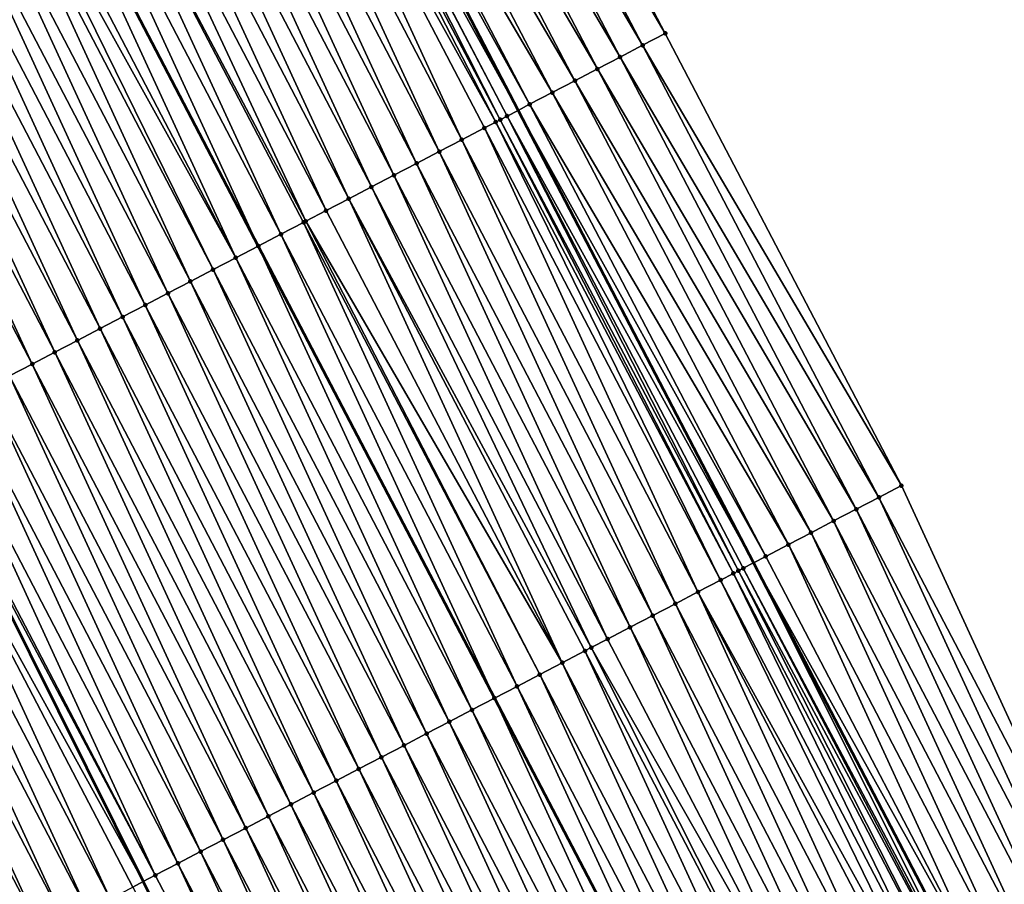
# Model space of a CAD drawing. Header units: feet. Extents: x 2007189 to 2022806, y 818621 to 837694.
# Tile 115 of 256: x 2012800 to 2012838, y 824109 to 824143. Entities that reach past the tile are written whole.
import ezdxf

# ---------------------------------------------------------------- set-up
doc = ezdxf.new("R2010")
doc.units = ezdxf.units.FT
doc.header["$MEASUREMENT"] = 0
for name, color, linetype, lineweight in [('EP_Travel Lane', 172, 'Continuous', 53), ('Road Shots', 141, 'Continuous', 100), ('Road X-Section', 40, 'Continuous', 13), ('STRIPING', 60, 'Continuous', 53)]:
    doc.layers.add(name, color=color, linetype=linetype, lineweight=lineweight)
doc.layers.add('I-77-MM17-21_SB-Surface-Border', color=7, linetype='Continuous')
doc.layers.add('I-77-MM17-21_SB-Surface-TIN', color=7, linetype='Continuous')

msp = doc.modelspace()

# ---------------------------------------------------------------- linework, layer by layer
at = {"layer": 'EP_Travel Lane'}
msp.add_polyline3d([(2012782.16792889, 824210.2098126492, 309.3220865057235), (2012791.397164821, 824192.468904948, 309.0347270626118), (2012800.626534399, 824174.7277403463, 308.767744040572), (2012809.855783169, 824156.9868079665, 308.4823459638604), (2012819.085163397, 824139.2456228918, 308.2169838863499), (2012828.314283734, 824121.5049373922, 307.9119992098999), (2012837.553826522, 824103.7444318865, 307.6395800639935), (2012846.784594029, 824086.0039819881, 307.3752113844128), (2012856.015098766, 824068.2640371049, 307.0712051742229), (2012865.245724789, 824050.5238591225, 306.785494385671), (2012874.476199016, 824032.7839728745, 306.4768860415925), (2012883.707060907, 824015.043341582, 306.2267507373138)], dxfattribs=at)
at = {"layer": 'I-77-MM17-21_SB-Surface-Border', "color": 3, "linetype": 'Continuous', "lineweight": -3}
msp.add_polyline3d([(2012786.929332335, 824212.6997463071, 309.1603073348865), (2012796.188815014, 824194.9747314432, 308.8672071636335), (2012806.334453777, 824177.7131036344, 308.54527021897), (2012815.594051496, 824159.9878685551, 308.2696581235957), (2012824.853489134, 824142.2629399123, 307.9697088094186), (2012834.112825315, 824124.5382054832, 307.6543441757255), (2012842.498882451, 824106.3206452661, 307.4421593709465), (2012852.616713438, 824089.0417725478, 307.1765981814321), (2012860.960331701, 824070.8397697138, 306.9091682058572), (2012870.191122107, 824053.0992055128, 306.6525954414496), (2012879.421309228, 824035.3598007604, 306.3050201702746), (2012888.651976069, 824017.6194740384, 306.0298027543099)], dxfattribs=at)
at = {"layer": 'I-77-MM17-21_SB-Surface-TIN', "color": 128, "linetype": 'Continuous', "lineweight": -3}
for points in [[(2012824.853489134, 824142.2629399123, 307.9697088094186), (2012815.594051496, 824159.9878685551, 308.2696581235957), (2012814.707957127, 824159.5243633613, 308.3078732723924)], [(2012823.96744709, 824141.7993345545, 308.0158758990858), (2012814.707957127, 824159.5243633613, 308.3078732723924), (2012813.821845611, 824159.060890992, 308.3434825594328)], [(2012823.96744709, 824141.7993345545, 308.0158758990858), (2012824.853489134, 824142.2629399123, 307.9697088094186), (2012814.707957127, 824159.5243633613, 308.3078732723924)], [(2012823.081380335, 824141.3357765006, 308.0582876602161), (2012813.821845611, 824159.060890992, 308.3434825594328), (2012812.935787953, 824158.5973155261, 308.3872764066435)], [(2012823.081380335, 824141.3357765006, 308.0582876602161), (2012823.96744709, 824141.7993345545, 308.0158758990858), (2012813.821845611, 824159.060890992, 308.3434825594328)], [(2012822.195339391, 824140.8721690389, 308.1046217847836), (2012812.935787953, 824158.5973155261, 308.3872764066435), (2012812.049685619, 824158.1338255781, 308.4242812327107)], [(2012822.195339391, 824140.8721690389, 308.1046217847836), (2012823.081380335, 824141.3357765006, 308.0582876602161), (2012812.935787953, 824158.5973155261, 308.3872764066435)], [(2012821.309279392, 824140.408598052, 308.148060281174), (2012812.049685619, 824158.1338255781, 308.4242812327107), (2012811.163507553, 824157.6704806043, 308.4497769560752)], [(2012821.309279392, 824140.408598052, 308.148060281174), (2012822.195339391, 824140.8721690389, 308.1046217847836), (2012812.049685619, 824158.1338255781, 308.4242812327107)], [(2012820.423112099, 824139.9452324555, 308.1751933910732), (2012811.163507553, 824157.6704806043, 308.4497769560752), (2012810.277359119, 824157.2070789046, 308.4797759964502)], [(2012820.423112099, 824139.9452324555, 308.1751933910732), (2012821.309279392, 824140.408598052, 308.148060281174), (2012811.163507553, 824157.6704806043, 308.4497769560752)], [(2012819.537018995, 824139.481724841, 308.2136009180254), (2012810.277359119, 824157.2070789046, 308.4797759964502), (2012809.855783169, 824156.9868079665, 308.4823459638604)], [(2012819.537018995, 824139.481724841, 308.2136009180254), (2012820.423112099, 824139.9452324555, 308.1751933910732), (2012810.277359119, 824157.2070789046, 308.4797759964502)], [(2012809.391048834, 824156.743987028, 308.4851790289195), (2012819.085163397, 824139.2456228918, 308.2169838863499), (2012809.855783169, 824156.9868079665, 308.4823459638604)], [(2012819.537018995, 824139.481724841, 308.2136009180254), (2012809.855783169, 824156.9868079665, 308.4823459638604), (2012819.085163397, 824139.2456228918, 308.2169838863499)], [(2012818.210082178, 824138.7884172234, 308.2211282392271), (2012809.049046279, 824156.5653627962, 308.4828932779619), (2012808.504624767, 824156.2811129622, 308.4732906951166)], [(2012818.382461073, 824138.8784533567, 308.2219994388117), (2012809.367301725, 824156.7315815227, 308.4851854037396), (2012809.049046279, 824156.5653627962, 308.4828932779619)], [(2012818.210082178, 824138.7884172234, 308.2211282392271), (2012818.382461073, 824138.8784533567, 308.2219994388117), (2012809.049046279, 824156.5653627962, 308.4828932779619)], [(2012818.65071682, 824139.0186174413, 308.2202365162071), (2012809.391048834, 824156.743987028, 308.4851790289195), (2012809.367301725, 824156.7315815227, 308.4851854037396)], [(2012818.382461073, 824138.8784533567, 308.2219994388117), (2012818.65071682, 824139.0186174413, 308.2202365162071), (2012809.367301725, 824156.7315815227, 308.4851854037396)], [(2012818.65071682, 824139.0186174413, 308.2202365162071), (2012819.085163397, 824139.2456228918, 308.2169838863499), (2012809.391048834, 824156.743987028, 308.4851790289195)], [(2012816.877864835, 824138.092876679, 308.19587522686), (2012808.504624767, 824156.2811129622, 308.4732906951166), (2012807.618165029, 824155.8183071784, 308.45598161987)], [(2012816.877864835, 824138.092876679, 308.19587522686), (2012817.764328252, 824138.5556754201, 308.2137431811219), (2012808.504624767, 824156.2811129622, 308.4732906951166)], [(2012817.764328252, 824138.5556754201, 308.2137431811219), (2012818.210082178, 824138.7884172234, 308.2211282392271), (2012808.504624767, 824156.2811129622, 308.4732906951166)], [(2012815.991405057, 824137.6300709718, 308.1785603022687), (2012807.618165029, 824155.8183071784, 308.45598161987), (2012806.731693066, 824155.3555247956, 308.4368148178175)], [(2012815.991405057, 824137.6300709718, 308.1785603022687), (2012816.877864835, 824138.092876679, 308.19587522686), (2012807.618165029, 824155.8183071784, 308.45598161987)], [(2012815.104963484, 824137.1672304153, 308.1640119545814), (2012806.731693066, 824155.3555247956, 308.4368148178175), (2012805.845237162, 824154.8927116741, 308.4200882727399)], [(2012815.104963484, 824137.1672304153, 308.1640119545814), (2012815.991405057, 824137.6300709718, 308.1785603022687), (2012806.731693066, 824155.3555247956, 308.4368148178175)], [(2012814.218503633, 824136.7044248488, 308.1466858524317), (2012805.845237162, 824154.8927116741, 308.4200882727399), (2012804.958801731, 824154.4298593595, 308.4064731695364)], [(2012814.218503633, 824136.7044248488, 308.1466858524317), (2012815.104963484, 824137.1672304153, 308.1640119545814), (2012805.845237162, 824154.8927116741, 308.4200882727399)], [(2012813.33204353, 824136.2416197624, 308.1293216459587), (2012804.958801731, 824154.4298593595, 308.4064731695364), (2012804.07236061, 824153.967017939, 308.3919932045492)], [(2012813.33204353, 824136.2416197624, 308.1293216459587), (2012814.218503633, 824136.7044248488, 308.1466858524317), (2012804.958801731, 824154.4298593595, 308.4064731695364)], [(2012812.445579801, 824135.7788216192, 308.1114062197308), (2012804.07236061, 824153.967017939, 308.3919932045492), (2012803.185913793, 824153.5041874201, 308.3766477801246)], [(2012812.445579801, 824135.7788216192, 308.1114062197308), (2012813.33204353, 824136.2416197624, 308.1293216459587), (2012804.07236061, 824153.967017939, 308.3919932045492)], [(2012811.559101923, 824135.3160505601, 308.0913406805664), (2012803.185913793, 824153.5041874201, 308.3766477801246), (2012802.299445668, 824153.0413976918, 308.3580641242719)], [(2012811.559101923, 824135.3160505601, 308.0913406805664), (2012812.445579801, 824135.7788216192, 308.1114062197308), (2012803.185913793, 824153.5041874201, 308.3766477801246)], [(2012810.762626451, 824134.9002545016, 308.0738899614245), (2012802.299445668, 824153.0413976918, 308.3580641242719), (2012801.412977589, 824152.5786078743, 308.3394875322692)], [(2012810.762626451, 824134.9002545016, 308.0738899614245), (2012811.559101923, 824135.3160505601, 308.0913406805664), (2012802.299445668, 824153.0413976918, 308.3580641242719)], [(2012809.786149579, 824134.39050191, 308.0517281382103), (2012801.412977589, 824152.5786078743, 308.3394875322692), (2012800.526532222, 824152.1157745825, 308.3243622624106)], [(2012809.786149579, 824134.39050191, 308.0517281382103), (2012810.672627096, 824134.8532736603, 308.0717388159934), (2012801.412977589, 824152.5786078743, 308.3394875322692)], [(2012810.672627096, 824134.8532736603, 308.0717388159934), (2012810.762626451, 824134.9002545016, 308.0738899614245), (2012801.412977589, 824152.5786078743, 308.3394875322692)], [(2012800.526532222, 824152.1157745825, 308.3243622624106), (2012799.640057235, 824151.6529953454, 308.3049007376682), (2012808.899694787, 824133.9276840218, 308.0353353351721)], [(2012809.786149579, 824134.39050191, 308.0517281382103), (2012800.526532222, 824152.1157745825, 308.3243622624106), (2012808.899694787, 824133.9276840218, 308.0353353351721)], [(2012808.013243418, 824133.4648648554, 308.0191337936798), (2012799.640057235, 824151.6529953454, 308.3049007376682), (2012798.753607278, 824151.1901734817, 308.2889132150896)], [(2012808.013243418, 824133.4648648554, 308.0191337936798), (2012808.899694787, 824133.9276840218, 308.0353353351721), (2012799.640057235, 824151.6529953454, 308.3049007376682)], [(2012808.013243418, 824133.4648648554, 308.0191337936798), (2012798.753607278, 824151.1901734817, 308.2889132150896), (2012798.303173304, 824150.9550122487, 308.2799432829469)], [(2012806.240270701, 824132.5393552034, 307.9764252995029), (2012797.867132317, 824150.7273968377, 308.2692908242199), (2012796.980649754, 824150.2646347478, 308.248513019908)], [(2012807.126759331, 824133.0021056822, 307.9981246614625), (2012798.303173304, 824150.9550122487, 308.2799432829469), (2012797.867132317, 824150.7273968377, 308.2692908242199)], [(2012806.240270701, 824132.5393552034, 307.9764252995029), (2012807.126759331, 824133.0021056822, 307.9981246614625), (2012797.867132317, 824150.7273968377, 308.2692908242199)], [(2012807.126759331, 824133.0021056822, 307.9981246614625), (2012808.013243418, 824133.4648648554, 308.0191337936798), (2012798.303173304, 824150.9550122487, 308.2799432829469)], [(2012805.353796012, 824132.0765780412, 307.9568442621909), (2012796.980649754, 824150.2646347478, 308.248513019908), (2012796.094196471, 824149.8018166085, 308.2321848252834)], [(2012805.353796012, 824132.0765780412, 307.9568442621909), (2012806.240270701, 824132.5393552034, 307.9764252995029), (2012796.980649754, 824150.2646347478, 308.248513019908)], [(2012804.467357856, 824131.6137309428, 307.9428152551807), (2012796.094196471, 824149.8018166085, 308.2321848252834), (2012795.207764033, 824149.3389585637, 308.2190246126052)], [(2012804.467357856, 824131.6137309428, 307.9428152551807), (2012805.353796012, 824132.0765780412, 307.9568442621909), (2012796.094196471, 824149.8018166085, 308.2321848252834)], [(2012803.580918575, 824131.150885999, 307.9286152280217), (2012795.207764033, 824149.3389585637, 308.2190246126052), (2012794.321341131, 824148.8760822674, 308.207313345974)], [(2012803.580918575, 824131.150885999, 307.9286152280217), (2012804.467357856, 824131.6137309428, 307.9428152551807), (2012795.207764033, 824149.3389585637, 308.2190246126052)], [(2012802.694459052, 824130.6880798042, 307.9113389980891), (2012794.321341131, 824148.8760822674, 308.207313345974), (2012793.434890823, 824148.4132584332, 308.1914372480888)], [(2012802.694459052, 824130.6880798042, 307.9113389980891), (2012803.580918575, 824131.150885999, 307.9286152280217), (2012794.321341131, 824148.8760822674, 308.207313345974)], [(2012801.808007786, 824130.2252578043, 307.8953175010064), (2012793.434890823, 824148.4132584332, 308.1914372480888), (2012792.54842578, 824147.9504628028, 308.1733221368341)], [(2012801.808007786, 824130.2252578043, 307.8953175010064), (2012802.694459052, 824130.6880798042, 307.9113389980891), (2012793.434890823, 824148.4132584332, 308.1914372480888)], [(2012800.921567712, 824129.7624143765, 307.8809971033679), (2012792.54842578, 824147.9504628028, 308.1733221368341), (2012791.66197921, 824147.4876318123, 308.1580141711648)], [(2012800.921567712, 824129.7624143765, 307.8809971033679), (2012801.808007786, 824130.2252578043, 307.8953175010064), (2012792.54842578, 824147.9504628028, 308.1733221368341)], [(2012800.035118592, 824129.2995882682, 307.8653017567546), (2012791.66197921, 824147.4876318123, 308.1580141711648), (2012790.775542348, 824147.0247822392, 308.1441814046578)], [(2012800.035118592, 824129.2995882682, 307.8653017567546), (2012800.921567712, 824129.7624143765, 307.8809971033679), (2012791.66197921, 824147.4876318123, 308.1580141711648)], [(2012799.148661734, 824128.8367769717, 307.8484305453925), (2012800.035118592, 824129.2995882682, 307.8653017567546), (2012790.775542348, 824147.0247822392, 308.1441814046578)], [(2012834.112825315, 824124.5382054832, 307.6543441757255), (2012824.853489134, 824142.2629399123, 307.9697088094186), (2012823.96744709, 824141.7993345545, 308.0158758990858)], [(2012833.226761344, 824124.074642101, 307.6971790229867), (2012823.96744709, 824141.7993345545, 308.0158758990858), (2012823.081380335, 824141.3357765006, 308.0582876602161)], [(2012833.226761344, 824124.074642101, 307.6971790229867), (2012834.112825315, 824124.5382054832, 307.6543441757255), (2012823.96744709, 824141.7993345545, 308.0158758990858)], [(2012832.340671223, 824123.611128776, 307.7360399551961), (2012823.081380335, 824141.3357765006, 308.0582876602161), (2012822.195339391, 824140.8721690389, 308.1046217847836)], [(2012832.340671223, 824123.611128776, 307.7360399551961), (2012833.226761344, 824124.074642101, 307.6971790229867), (2012823.081380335, 824141.3357765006, 308.0582876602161)], [(2012831.454595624, 824123.1475876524, 307.7771077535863), (2012822.195339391, 824140.8721690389, 308.1046217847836), (2012821.309279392, 824140.408598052, 308.148060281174)], [(2012831.454595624, 824123.1475876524, 307.7771077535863), (2012832.340671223, 824123.611128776, 307.7360399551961), (2012822.195339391, 824140.8721690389, 308.1046217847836)], [(2012830.568516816, 824122.6840526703, 307.8176880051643), (2012821.309279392, 824140.408598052, 308.148060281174), (2012820.423112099, 824139.9452324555, 308.1751933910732)], [(2012830.568516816, 824122.6840526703, 307.8176880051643), (2012831.454595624, 824123.1475876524, 307.7771077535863), (2012821.309279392, 824140.408598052, 308.148060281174)], [(2012829.682448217, 824122.2204981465, 307.8598196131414), (2012820.423112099, 824139.9452324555, 308.1751933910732), (2012819.537018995, 824139.481724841, 308.2136009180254)], [(2012829.682448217, 824122.2204981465, 307.8598196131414), (2012830.568516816, 824122.6840526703, 307.8176880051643), (2012820.423112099, 824139.9452324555, 308.1751933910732)], [(2012828.796412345, 824121.7568809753, 307.9069246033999), (2012819.537018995, 824139.481724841, 308.2136009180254), (2012819.085163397, 824139.2456228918, 308.2169838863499)], [(2012828.796412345, 824121.7568809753, 307.9069246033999), (2012829.682448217, 824122.2204981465, 307.8598196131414), (2012819.537018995, 824139.481724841, 308.2136009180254)], [(2012818.65071682, 824139.0186174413, 308.2202365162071), (2012828.314283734, 824121.5049373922, 307.9119992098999), (2012819.085163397, 824139.2456228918, 308.2169838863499)], [(2012828.796412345, 824121.7568809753, 307.9069246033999), (2012819.085163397, 824139.2456228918, 308.2169838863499), (2012828.314283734, 824121.5049373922, 307.9119992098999)], [(2012827.023728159, 824120.8308190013, 307.9080635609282), (2012818.210082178, 824138.7884172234, 308.2211282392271), (2012817.764328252, 824138.5556754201, 308.2137431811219)], [(2012827.523208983, 824121.0916126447, 307.916377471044), (2012818.382461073, 824138.8784533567, 308.2219994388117), (2012818.210082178, 824138.7884172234, 308.2211282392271)], [(2012827.023728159, 824120.8308190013, 307.9080635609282), (2012827.523208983, 824121.0916126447, 307.916377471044), (2012818.210082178, 824138.7884172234, 308.2211282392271)], [(2012827.724288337, 824121.1966424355, 307.9172085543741), (2012818.65071682, 824139.0186174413, 308.2202365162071), (2012818.382461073, 824138.8784533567, 308.2219994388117)], [(2012827.523208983, 824121.0916126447, 307.916377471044), (2012827.724288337, 824121.1966424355, 307.9172085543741), (2012818.382461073, 824138.8784533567, 308.2219994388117)], [(2012827.91012789, 824121.2937396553, 307.9162531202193), (2012828.314283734, 824121.5049373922, 307.9119992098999), (2012818.65071682, 824139.0186174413, 308.2202365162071)], [(2012827.724288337, 824121.1966424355, 307.9172085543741), (2012827.91012789, 824121.2937396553, 307.9162531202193), (2012818.65071682, 824139.0186174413, 308.2202365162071)], [(2012826.137252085, 824120.3680444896, 307.8882721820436), (2012817.764328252, 824138.5556754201, 308.2137431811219), (2012816.877864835, 824138.092876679, 308.19587522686)], [(2012826.137252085, 824120.3680444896, 307.8882721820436), (2012827.023728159, 824120.8308190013, 307.9080635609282), (2012817.764328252, 824138.5556754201, 308.2137431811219)], [(2012825.250791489, 824119.905240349, 307.8708329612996), (2012816.877864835, 824138.092876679, 308.19587522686), (2012815.991405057, 824137.6300709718, 308.1785603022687)], [(2012825.250791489, 824119.905240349, 307.8708329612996), (2012826.137252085, 824120.3680444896, 307.8882721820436), (2012816.877864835, 824138.092876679, 308.19587522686)], [(2012824.364366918, 824119.4423672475, 307.8588683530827), (2012815.991405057, 824137.6300709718, 308.1785603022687), (2012815.104963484, 824137.1672304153, 308.1640119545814)], [(2012824.364366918, 824119.4423672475, 307.8588683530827), (2012825.250791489, 824119.905240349, 307.8708329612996), (2012815.991405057, 824137.6300709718, 308.1785603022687)], [(2012823.477929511, 824118.9795187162, 307.844953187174), (2012815.104963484, 824137.1672304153, 308.1640119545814), (2012814.218503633, 824136.7044248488, 308.1466858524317)], [(2012823.477929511, 824118.9795187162, 307.844953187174), (2012824.364366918, 824119.4423672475, 307.8588683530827), (2012815.104963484, 824137.1672304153, 308.1640119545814)], [(2012822.591471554, 824118.5167095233, 307.827915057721), (2012814.218503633, 824136.7044248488, 308.1466858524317), (2012813.33204353, 824136.2416197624, 308.1293216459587)], [(2012822.591471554, 824118.5167095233, 307.827915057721), (2012823.477929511, 824118.9795187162, 307.844953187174), (2012814.218503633, 824136.7044248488, 308.1466858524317)], [(2012821.950379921, 824118.182015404, 307.8148306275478), (2012813.33204353, 824136.2416197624, 308.1293216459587), (2012812.445579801, 824135.7788216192, 308.1114062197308)], [(2012821.950379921, 824118.182015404, 307.8148306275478), (2012822.591471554, 824118.5167095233, 307.827915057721), (2012813.33204353, 824136.2416197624, 308.1293216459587)], [(2012820.818524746, 824117.5911502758, 307.7891439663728), (2012812.445579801, 824135.7788216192, 308.1114062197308), (2012811.559101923, 824135.3160505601, 308.0913406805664)], [(2012820.818524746, 824117.5911502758, 307.7891439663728), (2012821.705002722, 824118.0539211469, 307.8092243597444), (2012812.445579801, 824135.7788216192, 308.1114062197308)], [(2012821.705002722, 824118.0539211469, 307.8092243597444), (2012821.950379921, 824118.182015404, 307.8148306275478), (2012812.445579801, 824135.7788216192, 308.1114062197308)], [(2012820.818524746, 824117.5911502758, 307.7891439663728), (2012811.559101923, 824135.3160505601, 308.0913406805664), (2012810.762626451, 824134.9002545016, 308.0738899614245)], [(2012819.045632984, 824116.6654856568, 307.7587380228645), (2012810.672627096, 824134.8532736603, 308.0717388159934), (2012809.786149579, 824134.39050191, 308.0517281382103)], [(2012819.932067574, 824117.1283395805, 307.772225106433), (2012810.762626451, 824134.9002545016, 308.0738899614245), (2012810.672627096, 824134.8532736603, 308.0717388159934)], [(2012819.045632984, 824116.6654856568, 307.7587380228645), (2012819.932067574, 824117.1283395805, 307.772225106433), (2012810.672627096, 824134.8532736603, 308.0717388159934)], [(2012819.932067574, 824117.1283395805, 307.772225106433), (2012820.818524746, 824117.5911502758, 307.7891439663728), (2012810.762626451, 824134.9002545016, 308.0738899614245)], [(2012809.786149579, 824134.39050191, 308.0517281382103), (2012808.899694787, 824133.9276840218, 308.0353353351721), (2012818.159185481, 824116.2026538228, 307.7434525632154)], [(2012819.045632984, 824116.6654856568, 307.7587380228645), (2012809.786149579, 824134.39050191, 308.0517281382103), (2012818.159185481, 824116.2026538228, 307.7434525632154)], [(2012817.272732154, 824115.7398383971, 307.7269539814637), (2012808.899694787, 824133.9276840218, 308.0353353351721), (2012808.013243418, 824133.4648648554, 308.0191337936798)], [(2012817.272732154, 824115.7398383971, 307.7269539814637), (2012818.159185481, 824116.2026538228, 307.7434525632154), (2012808.899694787, 824133.9276840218, 308.0353353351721)], [(2012816.386230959, 824115.2771119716, 307.7033451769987), (2012808.013243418, 824133.4648648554, 308.0191337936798), (2012807.126759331, 824133.0021056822, 307.9981246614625)], [(2012816.386230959, 824115.2771119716, 307.7033451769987), (2012817.272732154, 824115.7398383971, 307.7269539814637), (2012808.013243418, 824133.4648648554, 308.0191337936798)], [(2012815.49973004, 824114.8143850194, 307.6797781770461), (2012807.126759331, 824133.0021056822, 307.9981246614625), (2012806.240270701, 824132.5393552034, 307.9764252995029)], [(2012815.49973004, 824114.8143850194, 307.6797781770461), (2012816.386230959, 824115.2771119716, 307.7033451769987), (2012807.126759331, 824133.0021056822, 307.9981246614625)], [(2012814.613277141, 824114.3515661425, 307.6635088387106), (2012806.240270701, 824132.5393552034, 307.9764252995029), (2012805.353796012, 824132.0765780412, 307.9568442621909)], [(2012814.613277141, 824114.3515661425, 307.6635088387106), (2012815.49973004, 824114.8143850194, 307.6797781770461), (2012806.240270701, 824132.5393552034, 307.9764252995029)], [(2012813.72683438, 824113.8887278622, 307.6487798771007), (2012805.353796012, 824132.0765780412, 307.9568442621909), (2012804.467357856, 824131.6137309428, 307.9428152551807)], [(2012813.72683438, 824113.8887278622, 307.6487798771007), (2012814.613277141, 824114.3515661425, 307.6635088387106), (2012805.353796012, 824132.0765780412, 307.9568442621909)], [(2012812.840390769, 824113.4258912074, 307.6339218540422), (2012804.467357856, 824131.6137309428, 307.9428152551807), (2012803.580918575, 824131.150885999, 307.9286152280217)], [(2012812.840390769, 824113.4258912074, 307.6339218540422), (2012813.72683438, 824113.8887278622, 307.6487798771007), (2012804.467357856, 824131.6137309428, 307.9428152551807)], [(2012811.953934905, 824112.9630780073, 307.6172018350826), (2012803.580918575, 824131.150885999, 307.9286152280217), (2012802.694459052, 824130.6880798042, 307.9113389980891)], [(2012811.953934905, 824112.9630780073, 307.6172018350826), (2012812.840390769, 824113.4258912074, 307.6339218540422), (2012803.580918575, 824131.150885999, 307.9286152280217)], [(2012811.067472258, 824112.5002777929, 307.5994509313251), (2012802.694459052, 824130.6880798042, 307.9113389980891), (2012801.808007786, 824130.2252578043, 307.8953175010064)], [(2012811.067472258, 824112.5002777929, 307.5994509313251), (2012811.953934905, 824112.9630780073, 307.6172018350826), (2012802.694459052, 824130.6880798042, 307.9113389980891)], [(2012810.181018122, 824112.037461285, 307.5829935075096), (2012801.808007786, 824130.2252578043, 307.8953175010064), (2012800.921567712, 824129.7624143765, 307.8809971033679)], [(2012810.181018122, 824112.037461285, 307.5829935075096), (2012811.067472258, 824112.5002777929, 307.5994509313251), (2012801.808007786, 824130.2252578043, 307.8953175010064)], [(2012809.294569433, 824111.5746343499, 307.5673638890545), (2012800.921567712, 824129.7624143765, 307.8809971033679), (2012800.035118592, 824129.2995882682, 307.8653017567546)], [(2012809.294569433, 824111.5746343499, 307.5673638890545), (2012810.181018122, 824112.037461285, 307.5829935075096), (2012800.921567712, 824129.7624143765, 307.8809971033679)], [(2012808.408105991, 824111.1118356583, 307.5494920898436), (2012800.035118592, 824129.2995882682, 307.8653017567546), (2012799.148661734, 824128.8367769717, 307.8484305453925)], [(2012808.408105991, 824111.1118356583, 307.5494920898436), (2012809.294569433, 824111.5746343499, 307.5673638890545), (2012800.035118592, 824129.2995882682, 307.8653017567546)], [(2012807.521662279, 824110.6489991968, 307.534618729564), (2012799.148661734, 824128.8367769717, 307.8484305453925), (2012798.26223685, 824128.373904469, 307.836418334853)], [(2012807.521662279, 824110.6489991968, 307.534618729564), (2012808.408105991, 824111.1118356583, 307.5494920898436), (2012799.148661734, 824128.8367769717, 307.8484305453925)], [(2012806.635271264, 824110.1860618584, 307.5277537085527), (2012798.26223685, 824128.373904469, 307.836418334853), (2012797.375863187, 824127.9109339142, 307.8321901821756)], [(2012806.635271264, 824110.1860618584, 307.5277537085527), (2012807.521662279, 824110.6489991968, 307.534618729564), (2012798.26223685, 824128.373904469, 307.836418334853)], [(2012805.748813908, 824109.7232515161, 307.5108068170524), (2012797.375863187, 824127.9109339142, 307.8321901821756), (2012796.489419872, 824127.4480966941, 307.8173769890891)], [(2012805.748813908, 824109.7232515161, 307.5108068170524), (2012806.635271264, 824110.1860618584, 307.5277537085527), (2012797.375863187, 824127.9109339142, 307.8321901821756)], [(2012804.862338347, 824109.2604760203, 307.4910935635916), (2012796.489419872, 824127.4480966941, 307.8173769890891), (2012795.602933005, 824126.9853428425, 307.7959453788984)], [(2012804.862338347, 824109.2604760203, 307.4910935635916), (2012805.748813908, 824109.7232515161, 307.5108068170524), (2012796.489419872, 824127.4480966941, 307.8173769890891)], [(2012794.716444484, 824126.522592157, 307.7742624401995), (2012804.387326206, 824109.012486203, 307.4814402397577), (2012795.468463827, 824126.9151493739, 307.7926563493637)], [(2012804.862338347, 824109.2604760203, 307.4910935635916), (2012795.602933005, 824126.9853428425, 307.7959453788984), (2012795.468463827, 824126.9151493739, 307.7926563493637)], [(2012804.862338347, 824109.2604760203, 307.4910935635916), (2012795.468463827, 824126.9151493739, 307.7926563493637), (2012804.387326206, 824109.012486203, 307.4814402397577)], [(2012803.089409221, 824108.3348829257, 307.4550094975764), (2012794.716444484, 824126.522592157, 307.7742624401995), (2012793.82996041, 824126.0598329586, 307.753255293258)], [(2012803.975873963, 824108.7976791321, 307.4730785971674), (2012804.387326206, 824109.012486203, 307.4814402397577), (2012794.716444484, 824126.522592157, 307.7742624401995)], [(2012803.089409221, 824108.3348829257, 307.4550094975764), (2012803.975873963, 824108.7976791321, 307.4730785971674), (2012794.716444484, 824126.522592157, 307.7742624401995)], [(2012802.202936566, 824107.87210187, 307.4357376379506), (2012793.82996041, 824126.0598329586, 307.753255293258), (2012792.943471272, 824125.5970834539, 307.7314786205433)], [(2012802.202936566, 824107.87210187, 307.4357376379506), (2012803.089409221, 824108.3348829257, 307.4550094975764), (2012793.82996041, 824126.0598329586, 307.753255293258)], [(2012801.316456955, 824107.4093341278, 307.4154088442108), (2012792.943471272, 824125.5970834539, 307.7314786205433), (2012792.056986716, 824125.1343251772, 307.7103983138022)], [(2012801.316456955, 824107.4093341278, 307.4154088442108), (2012802.202936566, 824107.87210187, 307.4357376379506), (2012792.943471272, 824125.5970834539, 307.7314786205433)], [(2012800.429982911, 824106.9465557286, 307.3959260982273), (2012792.056986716, 824125.1343251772, 307.7103983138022), (2012791.170516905, 824124.6715386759, 307.6915586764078)], [(2012800.429982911, 824106.9465557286, 307.3959260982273), (2012801.316456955, 824107.4093341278, 307.4154088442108), (2012792.056986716, 824125.1343251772, 307.7103983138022)], [(2012799.543524, 824106.4837483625, 307.3787429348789), (2012800.429982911, 824106.9465557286, 307.3959260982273), (2012791.170516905, 824124.6715386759, 307.6915586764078)], [(2012842.498882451, 824106.3206452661, 307.4421593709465), (2012834.112825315, 824124.5382054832, 307.6543441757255), (2012833.226761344, 824124.074642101, 307.6971790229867)], [(2012841.61201319, 824105.8586245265, 307.476990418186), (2012833.226761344, 824124.074642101, 307.6971790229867), (2012832.340671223, 824123.611128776, 307.7360399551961)], [(2012841.61201319, 824105.8586245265, 307.476990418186), (2012842.498882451, 824106.3206452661, 307.4421593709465), (2012833.226761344, 824124.074642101, 307.6971790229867)], [(2012840.725224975, 824105.3964480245, 307.5240469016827), (2012832.340671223, 824123.611128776, 307.7360399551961), (2012831.454595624, 824123.1475876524, 307.7771077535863)], [(2012840.725224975, 824105.3964480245, 307.5240469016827), (2012841.61201319, 824105.8586245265, 307.476990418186), (2012832.340671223, 824123.611128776, 307.7360399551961)], [(2012839.838406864, 824104.9343289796, 307.5665937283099), (2012831.454595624, 824123.1475876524, 307.7771077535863), (2012830.568516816, 824122.6840526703, 307.8176880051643)], [(2012839.838406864, 824104.9343289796, 307.5665937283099), (2012840.725224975, 824105.3964480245, 307.5240469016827), (2012831.454595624, 824123.1475876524, 307.7771077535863)], [(2012838.951517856, 824104.4723461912, 307.5984460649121), (2012830.568516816, 824122.6840526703, 307.8176880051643), (2012829.682448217, 824122.2204981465, 307.8598196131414)], [(2012838.951517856, 824104.4723461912, 307.5984460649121), (2012839.838406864, 824104.9343289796, 307.5665937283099), (2012830.568516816, 824122.6840526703, 307.8176880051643)], [(2012838.064651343, 824104.0103201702, 307.6336916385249), (2012829.682448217, 824122.2204981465, 307.8598196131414), (2012828.796412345, 824121.7568809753, 307.9069246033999)], [(2012838.064651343, 824104.0103201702, 307.6336916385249), (2012838.951517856, 824104.4723461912, 307.5984460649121), (2012829.682448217, 824122.2204981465, 307.8598196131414)], [(2012838.064651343, 824104.0103201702, 307.6336916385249), (2012828.796412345, 824121.7568809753, 307.9069246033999), (2012828.314283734, 824121.5049373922, 307.9119992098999)], [(2012837.294783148, 824103.6095978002, 307.6425661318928), (2012828.314283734, 824121.5049373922, 307.9119992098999), (2012827.91012789, 824121.2937396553, 307.9162531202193)], [(2012838.064651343, 824104.0103201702, 307.6336916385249), (2012828.314283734, 824121.5049373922, 307.9119992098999), (2012837.553826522, 824103.7444318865, 307.6395800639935)], [(2012837.294783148, 824103.6095978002, 307.6425661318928), (2012837.553826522, 824103.7444318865, 307.6395800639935), (2012828.314283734, 824121.5049373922, 307.9119992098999)], [(2012836.290452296, 824103.087163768, 307.633886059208), (2012827.523208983, 824121.0916126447, 307.916377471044), (2012827.023728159, 824120.8308190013, 307.9080635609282)], [(2012836.773576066, 824103.3384384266, 307.64036205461), (2012827.724288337, 824121.1966424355, 307.9172085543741), (2012827.523208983, 824121.0916126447, 307.916377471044)], [(2012836.290452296, 824103.087163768, 307.633886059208), (2012836.773576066, 824103.3384384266, 307.64036205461), (2012827.523208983, 824121.0916126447, 307.916377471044)], [(2012837.177609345, 824103.5486314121, 307.642466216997), (2012827.91012789, 824121.2937396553, 307.9162531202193), (2012827.724288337, 824121.1966424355, 307.9172085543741)], [(2012836.773576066, 824103.3384384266, 307.64036205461), (2012837.177609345, 824103.5486314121, 307.642466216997), (2012827.724288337, 824121.1966424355, 307.9172085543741)], [(2012837.177609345, 824103.5486314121, 307.642466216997), (2012837.294783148, 824103.6095978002, 307.6425661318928), (2012827.91012789, 824121.2937396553, 307.9162531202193)], [(2012835.804500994, 824102.8344725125, 307.6240359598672), (2012827.023728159, 824120.8308190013, 307.9080635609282), (2012826.137252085, 824120.3680444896, 307.8882721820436)], [(2012835.804500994, 824102.8344725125, 307.6240359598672), (2012836.290452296, 824103.087163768, 307.633886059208), (2012827.023728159, 824120.8308190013, 307.9080635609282)], [(2012834.51599119, 824102.1645110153, 307.5945501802), (2012826.137252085, 824120.3680444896, 307.8882721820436), (2012825.250791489, 824119.905240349, 307.8708329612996)], [(2012834.51599119, 824102.1645110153, 307.5945501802), (2012835.403222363, 824102.625836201, 307.6143115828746), (2012826.137252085, 824120.3680444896, 307.8882721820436)], [(2012835.403222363, 824102.625836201, 307.6143115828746), (2012835.804500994, 824102.8344725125, 307.6240359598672), (2012826.137252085, 824120.3680444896, 307.8882721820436)], [(2012833.628789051, 824101.7031300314, 307.5791682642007), (2012825.250791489, 824119.905240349, 307.8708329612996), (2012824.364366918, 824119.4423672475, 307.8588683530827)], [(2012833.628789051, 824101.7031300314, 307.5791682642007), (2012834.51599119, 824102.1645110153, 307.5945501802), (2012825.250791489, 824119.905240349, 307.8708329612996)], [(2012832.741598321, 824101.2417271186, 307.5655074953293), (2012824.364366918, 824119.4423672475, 307.8588683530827), (2012823.477929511, 824118.9795187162, 307.844953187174)], [(2012832.741598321, 824101.2417271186, 307.5655074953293), (2012833.628789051, 824101.7031300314, 307.5791682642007), (2012824.364366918, 824119.4423672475, 307.8588683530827)], [(2012831.854395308, 824100.7803478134, 307.5499938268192), (2012823.477929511, 824118.9795187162, 307.844953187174), (2012822.591471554, 824118.5167095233, 307.827915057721)], [(2012831.854395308, 824100.7803478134, 307.5499938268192), (2012832.741598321, 824101.2417271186, 307.5655074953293), (2012823.477929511, 824118.9795187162, 307.844953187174)], [(2012831.854395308, 824100.7803478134, 307.5499938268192), (2012822.591471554, 824118.5167095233, 307.827915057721), (2012821.950379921, 824118.182015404, 307.8148306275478)], [(2012830.079956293, 824099.8576526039, 307.5139902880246), (2012821.705002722, 824118.0539211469, 307.8092243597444), (2012820.818524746, 824117.5911502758, 307.7891439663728)], [(2012830.967181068, 824100.3189900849, 307.5327866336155), (2012821.950379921, 824118.182015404, 307.8148306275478), (2012821.705002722, 824118.0539211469, 307.8092243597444)], [(2012830.079956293, 824099.8576526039, 307.5139902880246), (2012830.967181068, 824100.3189900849, 307.5327866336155), (2012821.705002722, 824118.0539211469, 307.8092243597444)], [(2012830.967181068, 824100.3189900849, 307.5327866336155), (2012831.854395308, 824100.7803478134, 307.5499938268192), (2012821.950379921, 824118.182015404, 307.8148306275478)], [(2012829.192740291, 824099.3962982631, 307.4965171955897), (2012820.818524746, 824117.5911502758, 307.7891439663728), (2012819.932067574, 824117.1283395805, 307.772225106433)], [(2012829.192740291, 824099.3962982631, 307.4965171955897), (2012830.079956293, 824099.8576526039, 307.5139902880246), (2012820.818524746, 824117.5911502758, 307.7891439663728)], [(2012828.305533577, 824098.9349260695, 307.4804453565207), (2012819.932067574, 824117.1283395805, 307.772225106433), (2012819.045632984, 824116.6654856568, 307.7587380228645)], [(2012828.305533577, 824098.9349260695, 307.4804453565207), (2012829.192740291, 824099.3962982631, 307.4965171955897), (2012819.932067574, 824117.1283395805, 307.772225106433)], [(2012819.045632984, 824116.6654856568, 307.7587380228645), (2012818.159185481, 824116.2026538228, 307.7434525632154), (2012827.41833221, 824098.4735408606, 307.4653492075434)], [(2012828.305533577, 824098.9349260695, 307.4804453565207), (2012819.045632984, 824116.6654856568, 307.7587380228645), (2012827.41833221, 824098.4735408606, 307.4653492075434)], [(2012826.531104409, 824098.0122119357, 307.4459271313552), (2012818.159185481, 824116.2026538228, 307.7434525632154), (2012817.272732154, 824115.7398383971, 307.7269539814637)], [(2012826.531104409, 824098.0122119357, 307.4459271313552), (2012827.41833221, 824098.4735408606, 307.4653492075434), (2012818.159185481, 824116.2026538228, 307.7434525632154)], [(2012825.643840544, 824097.5509495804, 307.4212343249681), (2012817.272732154, 824115.7398383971, 307.7269539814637), (2012816.386230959, 824115.2771119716, 307.7033451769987)], [(2012825.643840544, 824097.5509495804, 307.4212343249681), (2012826.531104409, 824098.0122119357, 307.4459271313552), (2012817.272732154, 824115.7398383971, 307.7269539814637)], [(2012824.756589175, 824097.089663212, 307.3984262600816), (2012816.386230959, 824115.2771119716, 307.7033451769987), (2012815.49973004, 824114.8143850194, 307.6797781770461)], [(2012824.756589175, 824097.089663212, 307.3984262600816), (2012825.643840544, 824097.5509495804, 307.4212343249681), (2012816.386230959, 824115.2771119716, 307.7033451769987)], [(2012823.869366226, 824096.6283222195, 307.3799055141), (2012815.49973004, 824114.8143850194, 307.6797781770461), (2012814.613277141, 824114.3515661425, 307.6635088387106)], [(2012823.869366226, 824096.6283222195, 307.3799055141), (2012824.756589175, 824097.089663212, 307.3984262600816), (2012815.49973004, 824114.8143850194, 307.6797781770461)], [(2012822.982166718, 824096.1669361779, 307.3649205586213), (2012814.613277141, 824114.3515661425, 307.6635088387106), (2012813.72683438, 824113.8887278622, 307.6487798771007)], [(2012822.982166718, 824096.1669361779, 307.3649205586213), (2012823.869366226, 824096.6283222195, 307.3799055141), (2012814.613277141, 824114.3515661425, 307.6635088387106)], [(2012822.094976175, 824095.7055329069, 307.3512878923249), (2012813.72683438, 824113.8887278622, 307.6487798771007), (2012812.840390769, 824113.4258912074, 307.6339218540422)], [(2012822.094976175, 824095.7055329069, 307.3512878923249), (2012822.982166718, 824096.1669361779, 307.3649205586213), (2012813.72683438, 824113.8887278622, 307.6487798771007)], [(2012821.20776791, 824095.2441636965, 307.3349818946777), (2012812.840390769, 824113.4258912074, 307.6339218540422), (2012811.953934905, 824112.9630780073, 307.6172018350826)], [(2012821.20776791, 824095.2441636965, 307.3349818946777), (2012822.094976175, 824095.7055329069, 307.3512878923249), (2012812.840390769, 824113.4258912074, 307.6339218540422)], [(2012820.320548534, 824094.7828158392, 307.3169999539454), (2012811.953934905, 824112.9630780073, 307.6172018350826), (2012811.067472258, 824112.5002777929, 307.5994509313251)], [(2012820.320548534, 824094.7828158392, 307.3169999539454), (2012821.20776791, 824095.2441636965, 307.3349818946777), (2012811.953934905, 824112.9630780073, 307.6172018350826)], [(2012819.433340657, 824094.321445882, 307.3007525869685), (2012811.067472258, 824112.5002777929, 307.5994509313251), (2012810.181018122, 824112.037461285, 307.5829935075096)], [(2012819.433340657, 824094.321445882, 307.3007525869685), (2012820.320548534, 824094.7828158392, 307.3169999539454), (2012811.067472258, 824112.5002777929, 307.5994509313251)], [(2012818.546147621, 824093.8600474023, 307.2867438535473), (2012810.181018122, 824112.037461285, 307.5829935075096), (2012809.294569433, 824111.5746343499, 307.5673638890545)], [(2012818.546147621, 824093.8600474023, 307.2867438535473), (2012819.433340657, 824094.321445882, 307.3007525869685), (2012810.181018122, 824112.037461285, 307.5829935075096)], [(2012817.658960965, 824093.3986366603, 307.2736975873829), (2012809.294569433, 824111.5746343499, 307.5673638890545), (2012808.408105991, 824111.1118356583, 307.5494920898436)], [(2012817.658960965, 824093.3986366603, 307.2736975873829), (2012818.546147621, 824093.8600474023, 307.2867438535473), (2012809.294569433, 824111.5746343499, 307.5673638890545)], [(2012816.771790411, 824092.9371949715, 307.2630802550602), (2012808.408105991, 824111.1118356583, 307.5494920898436), (2012807.521662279, 824110.6489991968, 307.534618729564)], [(2012816.771790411, 824092.9371949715, 307.2630802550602), (2012817.658960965, 824093.3986366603, 307.2736975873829), (2012808.408105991, 824111.1118356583, 307.5494920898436)], [(2012815.884628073, 824092.4757374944, 307.2537021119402), (2012807.521662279, 824110.6489991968, 307.534618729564), (2012806.635271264, 824110.1860618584, 307.5277537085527)], [(2012815.884628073, 824092.4757374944, 307.2537021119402), (2012816.771790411, 824092.9371949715, 307.2630802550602), (2012807.521662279, 824110.6489991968, 307.534618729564)], [(2012814.997443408, 824092.0143229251, 307.2409562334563), (2012806.635271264, 824110.1860618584, 307.5277537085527), (2012805.748813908, 824109.7232515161, 307.5108068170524)], [(2012814.997443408, 824092.0143229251, 307.2409562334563), (2012815.884628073, 824092.4757374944, 307.2537021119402), (2012806.635271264, 824110.1860618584, 307.5277537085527)], [(2012814.11023491, 824091.5529541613, 307.2246152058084), (2012805.748813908, 824109.7232515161, 307.5108068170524), (2012804.862338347, 824109.2604760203, 307.4910935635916)], [(2012814.11023491, 824091.5529541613, 307.2246152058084), (2012814.997443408, 824092.0143229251, 307.2409562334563), (2012805.748813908, 824109.7232515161, 307.5108068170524)], [(2012803.975873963, 824108.7976791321, 307.4730785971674), (2012813.295718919, 824091.1294141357, 307.2079473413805), (2012804.387326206, 824109.012486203, 307.4814402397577)], [(2012814.11023491, 824091.5529541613, 307.2246152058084), (2012804.862338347, 824109.2604760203, 307.4910935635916), (2012804.387326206, 824109.012486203, 307.4814402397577)], [(2012814.11023491, 824091.5529541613, 307.2246152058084), (2012804.387326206, 824109.012486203, 307.4814402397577), (2012813.295718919, 824091.1294141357, 307.2079473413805)]]:
    msp.add_3dface(points, dxfattribs=at)
at = {"layer": 'Road Shots', "lineweight": 100}
for p in [(2012824.853489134, 824142.2629399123, 307.9697088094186), (2012823.96744709, 824141.7993345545, 308.0158758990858), (2012823.081380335, 824141.3357765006, 308.0582876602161), (2012822.195339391, 824140.8721690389, 308.1046217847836), (2012821.309279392, 824140.408598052, 308.148060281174), (2012820.423112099, 824139.9452324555, 308.1751933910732), (2012819.537018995, 824139.481724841, 308.2136009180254), (2012818.210082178, 824138.7884172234, 308.2211282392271), (2012818.382461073, 824138.8784533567, 308.2219994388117), (2012818.65071682, 824139.0186174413, 308.2202365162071), (2012817.764328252, 824138.5556754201, 308.2137431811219), (2012816.877864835, 824138.092876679, 308.19587522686), (2012815.991405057, 824137.6300709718, 308.1785603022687), (2012815.104963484, 824137.1672304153, 308.1640119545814), (2012814.218503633, 824136.7044248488, 308.1466858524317), (2012813.33204353, 824136.2416197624, 308.1293216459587), (2012812.445579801, 824135.7788216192, 308.1114062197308), (2012811.559101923, 824135.3160505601, 308.0913406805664), (2012810.672627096, 824134.8532736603, 308.0717388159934), (2012810.762626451, 824134.9002545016, 308.0738899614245), (2012809.786149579, 824134.39050191, 308.0517281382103), (2012808.89969587, 824133.927684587, 308.035335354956), (2012808.013243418, 824133.4648648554, 308.0191337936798), (2012807.126759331, 824133.0021056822, 307.9981246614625), (2012806.240270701, 824132.5393552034, 307.9764252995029), (2012805.353796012, 824132.0765780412, 307.9568442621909), (2012804.467357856, 824131.6137309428, 307.9428152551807), (2012803.580918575, 824131.150885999, 307.9286152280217), (2012802.694459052, 824130.6880798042, 307.9113389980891), (2012801.808007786, 824130.2252578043, 307.8953175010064), (2012800.921567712, 824129.7624143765, 307.8809971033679), (2012800.035118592, 824129.2995882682, 307.8653017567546), (2012834.112825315, 824124.5382054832, 307.6543441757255), (2012833.226761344, 824124.074642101, 307.6971790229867), (2012832.340671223, 824123.611128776, 307.7360399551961), (2012831.454595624, 824123.1475876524, 307.7771077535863), (2012830.568516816, 824122.6840526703, 307.8176880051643), (2012829.682448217, 824122.2204981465, 307.8598196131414), (2012828.796412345, 824121.7568809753, 307.9069246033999), (2012827.523208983, 824121.0916126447, 307.916377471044), (2012827.724288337, 824121.1966424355, 307.9172085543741), (2012827.91012789, 824121.2937396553, 307.9162531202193), (2012827.023728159, 824120.8308190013, 307.9080635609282), (2012826.137252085, 824120.3680444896, 307.8882721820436), (2012825.250791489, 824119.905240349, 307.8708329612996), (2012824.364366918, 824119.4423672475, 307.8588683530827), (2012823.477929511, 824118.9795187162, 307.844953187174), (2012822.591471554, 824118.5167095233, 307.827915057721), (2012821.705002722, 824118.0539211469, 307.8092243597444), (2012821.950379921, 824118.182015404, 307.8148306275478), (2012820.818524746, 824117.5911502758, 307.7891439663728), (2012819.932067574, 824117.1283395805, 307.772225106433), (2012819.045632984, 824116.6654856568, 307.7587380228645), (2012818.15918656, 824116.2026543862, 307.7434525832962), (2012817.272732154, 824115.7398383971, 307.7269539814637), (2012816.386230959, 824115.2771119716, 307.7033451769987), (2012815.49973004, 824114.8143850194, 307.6797781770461), (2012814.613277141, 824114.3515661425, 307.6635088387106), (2012813.72683438, 824113.8887278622, 307.6487798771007), (2012812.840390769, 824113.4258912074, 307.6339218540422), (2012811.953934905, 824112.9630780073, 307.6172018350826), (2012811.067472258, 824112.5002777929, 307.5994509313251), (2012810.181018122, 824112.037461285, 307.5829935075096), (2012809.294569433, 824111.5746343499, 307.5673638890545), (2012808.408105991, 824111.1118356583, 307.5494920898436), (2012807.521662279, 824110.6489991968, 307.534618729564), (2012806.635271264, 824110.1860618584, 307.5277537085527), (2012805.748813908, 824109.7232515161, 307.5108068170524), (2012804.862338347, 824109.2604760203, 307.4910935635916)]:
    msp.add_point(p, dxfattribs=at)
at = {"layer": 'Road X-Section', "extrusion": (-0.4629770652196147, 0.8862563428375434, 0.01421027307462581), "elevation": -201466.0592047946, "flags": 128}
msp.add_lwpolyline([(-2165656.428201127, 3171.477602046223), (-2165655.428201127, 3171.515821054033), (-2165654.428201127, 3171.551433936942), (-2165653.428201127, 3171.59523220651), (-2165652.428201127, 3171.632240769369), (-2165651.428201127, 3171.657739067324), (-2165650.428201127, 3171.687741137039), (-2165649.428201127, 3171.693144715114), (-2165649.40140893, 3171.693151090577), (-2165649.042361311, 3171.690858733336), (-2165648.428201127, 3171.681255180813), (-2165647.428201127, 3171.663944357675), (-2165646.428201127, 3171.644775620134), (-2165645.428201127, 3171.628047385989), (-2165644.428201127, 3171.614430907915), (-2165643.428201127, 3171.599949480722), (-2165642.428201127, 3171.5846025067), (-2165641.428201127, 3171.566016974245), (-2165640.428201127, 3171.54743850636), (-2165639.428201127, 3171.532311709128), (-2165638.428201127, 3171.512848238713), (-2165637.428201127, 3171.496859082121), (-2165636.920075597, 3171.487888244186), (-2165636.428201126, 3171.477234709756), (-2165635.428201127, 3171.456454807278), (-2165634.428201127, 3171.440124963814), (-2165633.428201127, 3171.426963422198), (-2165632.428201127, 3171.41525097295), (-2165631.428201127, 3171.399373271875), (-2165630.428201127, 3171.381256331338), (-2165629.428201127, 3171.365946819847), (-2165628.428201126, 3171.352112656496), (-2165627.428201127, 3171.336189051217), (-2165626.428201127, 3171.317306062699), (-2165625.428201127, 3171.300115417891), (-2165624.428201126, 3171.284882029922), (-2165623.428201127, 3171.270372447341), (-2165622.428201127, 3171.249901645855), (-2165621.428201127, 3171.224393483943), (-2165620.428201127, 3171.200614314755), (-2165619.428201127, 3171.180749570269), (-2165618.428201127, 3171.163446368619), (-2165617.428201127, 3171.145851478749), (-2165616.428201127, 3171.125588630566), (-2165615.428201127, 3171.104440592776), (-2165614.428201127, 3171.086416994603), (-2165613.428201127, 3171.070864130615), (-2165612.428201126, 3171.05572825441), (-2165611.428201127, 3171.03910844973), (-2165610.428201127, 3171.016808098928), (-2165609.428201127, 3170.988182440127), (-2165608.740361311, 3170.966836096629)], dxfattribs=at)
at = {"layer": 'Road X-Section', "extrusion": (-0.4629770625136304, 0.886256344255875, 0.01421027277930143), "elevation": -201486.052589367, "flags": 128}
msp.add_lwpolyline([(-2165656.428816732, 3171.461703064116), (-2165655.428816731, 3171.507874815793), (-2165654.428816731, 3171.550290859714), (-2165653.428816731, 3171.596629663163), (-2165652.428816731, 3171.640072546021), (-2165651.428816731, 3171.667208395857), (-2165650.428816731, 3171.705619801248), (-2165649.428816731, 3171.712256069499), (-2165649.126150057, 3171.714019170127), (-2165648.931673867, 3171.713147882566), (-2165648.428816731, 3171.705762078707), (-2165647.428816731, 3171.68789232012), (-2165646.428816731, 3171.670575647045), (-2165645.428816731, 3171.656025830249), (-2165644.428816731, 3171.638697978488), (-2165643.428816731, 3171.621332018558), (-2165642.42881673, 3171.603414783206), (-2165641.428816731, 3171.583347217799), (-2165640.530340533, 3171.565894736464), (-2165640.428816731, 3171.563743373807), (-2165639.428816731, 3171.543730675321), (-2165638.428816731, 3171.527336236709), (-2165637.428816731, 3171.511133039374), (-2165636.428816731, 3171.490121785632), (-2165635.428816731, 3171.468420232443), (-2165634.428816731, 3171.448837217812), (-2165633.428816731, 3171.434806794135), (-2165632.428816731, 3171.420605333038), (-2165631.428816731, 3171.403327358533), (-2165630.428816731, 3171.387304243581), (-2165629.428816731, 3171.372982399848), (-2165628.428816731, 3171.357285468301), (-2165627.428816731, 3171.340412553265), (-2165626.428816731, 3171.328399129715), (-2165625.428816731, 3171.324170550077), (-2165624.428816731, 3171.309355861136), (-2165623.428816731, 3171.287922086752), (-2165622.428816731, 3171.266236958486), (-2165621.428816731, 3171.245227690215), (-2165620.428816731, 3171.223448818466), (-2165619.428816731, 3171.202366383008), (-2165618.428816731, 3171.183524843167), (-2165617.428816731, 3171.165593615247), (-2165616.428816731, 3171.146354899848), (-2165615.428816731, 3171.125850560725), (-2165614.428816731, 3171.106414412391), (-2165613.42881673, 3171.089881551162), (-2165612.428816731, 3171.074306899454), (-2165611.428816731, 3171.05765819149), (-2165610.882150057, 3171.046399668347)], dxfattribs=at)
at = {"layer": 'Road X-Section', "extrusion": (-0.4629770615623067, 0.8862563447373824, 0.01421027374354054), "elevation": -201506.0502774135, "flags": 128}
msp.add_lwpolyline([(-2165610.268839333, 3171.0335158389), (-2165610.88902949, 3171.04377056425), (-2165611.25402756, 3171.052820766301), (-2165611.940593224, 3171.058892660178), (-2165612.429031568, 3171.069021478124), (-2165613.429031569, 3171.087166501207), (-2165614.429031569, 3171.104854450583), (-2165615.429031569, 3171.12236992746), (-2165616.429031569, 3171.138803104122), (-2165617.429031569, 3171.155073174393), (-2165618.429031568, 3171.172258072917), (-2165619.429031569, 3171.191742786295), (-2165620.429031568, 3171.212073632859), (-2165621.429031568, 3171.231347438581), (-2165622.429031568, 3171.249418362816), (-2165623.429031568, 3171.267435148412), (-2165624.429031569, 3171.287150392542), (-2165625.429031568, 3171.304098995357), (-2165626.429031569, 3171.310964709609), (-2165627.429031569, 3171.32583957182), (-2165628.429031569, 3171.343713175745), (-2165629.429031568, 3171.359344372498), (-2165630.429031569, 3171.375803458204), (-2165631.429031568, 3171.39355615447), (-2165632.429031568, 3171.410277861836), (-2165633.429031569, 3171.425137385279), (-2165634.429031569, 3171.439867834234), (-2165635.429031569, 3171.456138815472), (-2165636.429031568, 3171.479708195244), (-2165637.429031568, 3171.503319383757), (-2165638.429031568, 3171.519819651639), (-2165639.429031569, 3171.535106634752), (-2165640.429031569, 3171.548595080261), (-2165641.429031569, 3171.565515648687), (-2165642.429031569, 3171.585598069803), (-2165642.705831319, 3171.591204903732), (-2165643.429031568, 3171.604290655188), (-2165644.429031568, 3171.621330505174), (-2165645.429031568, 3171.635247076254), (-2165646.429031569, 3171.647212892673), (-2165647.429031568, 3171.664653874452), (-2165648.429031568, 3171.684447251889), (-2165648.992497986, 3171.692762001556), (-2165649.219355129, 3171.693593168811), (-2165649.429031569, 3171.692637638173), (-2165650.429031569, 3171.683308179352), (-2165651.429031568, 3171.636198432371), (-2165652.429031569, 3171.594062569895), (-2165653.429031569, 3171.553478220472), (-2165654.429031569, 3171.512406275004), (-2165655.429031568, 3171.47354141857), (-2165656.429031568, 3171.430702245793)], dxfattribs=at)
at = {"layer": 'STRIPING'}
for points in [[(2012750.873484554, 824216.4298048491, 309.2434533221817), (2012759.792435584, 824198.5269637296, 308.9462202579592), (2012768.711345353, 824180.6242054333, 308.6424798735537), (2012777.630406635, 824162.7211430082, 308.3626434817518), (2012786.549360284, 824144.818296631, 308.0658223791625), (2012795.468463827, 824126.9151493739, 307.7926563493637), (2012804.387326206, 824109.012486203, 307.4814402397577), (2012813.295718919, 824091.1294141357, 307.2079473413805), (2012822.206664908, 824073.2231597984, 306.906182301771), (2012831.117586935, 824055.3169536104, 306.6006732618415), (2012840.028604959, 824037.4105545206, 306.3101640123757), (2012848.939571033, 824019.5042598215, 306.0115374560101), (2012857.850796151, 824001.5974445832, 305.7533920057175)], [(2012771.861349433, 824204.8285371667, 309.1447266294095), (2012781.120912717, 824187.103368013, 308.8638752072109), (2012790.380514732, 824169.3781247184, 308.5889096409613), (2012799.640057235, 824151.6529953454, 308.3049007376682), (2012808.899694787, 824133.9276840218, 308.0353353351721), (2012818.159185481, 824116.2026538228, 307.7434525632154), (2012827.41833221, 824098.4735408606, 307.4653492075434), (2012836.648972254, 824080.7332656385, 307.1860951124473), (2012845.879392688, 824062.993412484, 306.8737139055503), (2012855.110110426, 824045.2529879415, 306.606179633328), (2012864.340441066, 824027.5133073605, 306.2802535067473), (2012873.571354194, 824009.772507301, 306.0421921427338)]]:
    msp.add_polyline3d(points, dxfattribs=at)

doc.saveas('drawing.dxf')
